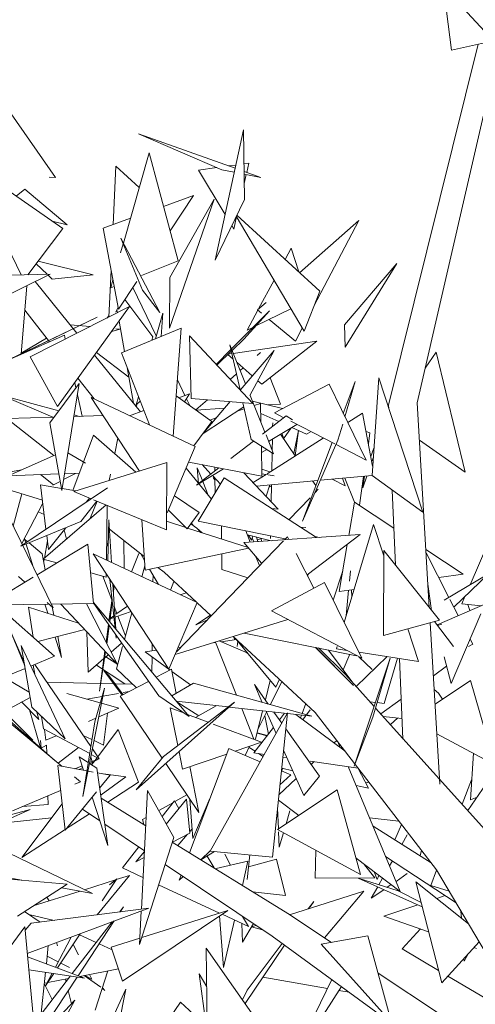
# Model space of a CAD drawing. Header units: metres. Extents: x -14.5 to 13.1, y -18.9 to 3.3.
# Tile 140 of 216: x 10.684 to 10.825, y 2.118 to 2.424. Entities that reach past the tile are written whole.
import ezdxf

# ---------------------------------------------------------------- set-up
doc = ezdxf.new("R2010")
doc.units = ezdxf.units.M
doc.layers.add('G-IMPT', color=7, linetype='Continuous', lineweight=5)
doc.layers.add('L-PLNT', color=7, linetype='Continuous', lineweight=5, true_color=0x005900)

# ---------------------------------------------------------------- blocks, each defined once
blk = doc.blocks.new('ÁRVORES ORNAMENTAIS - Pequeno e Médio Porte - Ipê-roxo-2940656-CORTE_CALÇADA')
at = {"layer": 'G-IMPT', "color": 253, "true_color": 0xaaaaaa}
for p, q in [((7.14984, 2.41708), (7.1343, 2.43397)), ((7.1343, 2.43397), (7.13678, 2.41416)), ((7.14984, 2.41708), (7.13678, 2.41416)), ((7.11728, 2.30402), (7.145, 2.416)), ((7.12611, 2.30475), (7.15158, 2.41548)), ((7.01401, 2.37466), (6.99429, 2.4029)), ((7.07226, 2.38945), (7.06344, 2.34906)), ((7.07226, 2.38945), (7.07254, 2.36789)), ((7.06557, 2.37706), (7.03973, 2.38823)), ((7.03973, 2.38823), (7.06966, 2.37754)), ((7.03502, 2.35431), (7.04297, 2.38232)), ((7.04297, 2.38232), (7.05203, 2.34885)), ((7.00328, 2.34444), (6.98633, 2.3796)), ((6.98633, 2.3796), (7.01624, 2.35881)), ((7.03272, 2.37817), (7.03187, 2.3601)), ((7.03272, 2.37817), (7.03992, 2.37155)), ((7.05833, 2.37698), (7.06397, 2.37775)), ((7.05833, 2.37698), (7.06653, 2.36322)), ((7.06557, 2.37706), (7.06939, 2.37631)), ((7.06768, 2.37825), (7.06988, 2.37855)), ((7.0724, 2.37889), (7.0739, 2.3791)), ((7.07243, 2.37656), (7.07762, 2.3747)), ((7.07325, 2.37626), (7.0739, 2.3791)), ((7.01201, 2.37482), (7.01401, 2.37466)), ((7.07244, 2.37572), (7.07762, 2.3747)), ((7.07247, 2.37286), (7.0731, 2.37559)), ((7.00176, 2.36887), (7.00449, 2.37107)), ((7.00449, 2.37107), (7.01761, 2.35998)), ((7.04746, 2.36572), (7.05676, 2.36908)), ((7.04928, 2.32797), (7.06316, 2.36795)), ((7.06316, 2.36795), (7.04939, 2.34367)), ((7.05676, 2.36908), (7.04953, 2.3581)), ((7.06344, 2.34906), (7.07254, 2.36789)), ((7.02874, 2.35896), (7.03721, 2.36202)), ((7.06922, 2.3587), (7.07011, 2.36258)), ((7.09103, 2.32705), (7.07003, 2.36271)), ((7.0959, 2.33942), (7.07017, 2.36299)), ((7.08968, 2.34512), (7.10808, 2.36134)), ((7.09408, 2.3348), (7.10808, 2.36134)), ((7.00536, 2.34449), (7.01624, 2.35881)), ((7.0129, 2.36114), (7.01761, 2.35998)), ((7.02874, 2.35896), (7.03351, 2.33378)), ((7.0686, 2.35974), (7.06922, 2.3587)), ((7.04097, 2.33976), (7.03422, 2.35585)), ((7.04628, 2.33278), (7.03422, 2.35585)), ((7.03417, 2.35132), (7.03496, 2.35408)), ((7.0871, 2.35271), (7.08521, 2.34922)), ((7.0871, 2.35271), (7.08938, 2.3454)), ((7.00796, 2.34792), (7.01139, 2.34466)), ((7.02564, 2.34452), (7.00855, 2.34869)), ((7.04067, 2.34429), (7.05203, 2.34885)), ((7.11985, 2.348), (7.10359, 2.32893)), ((7.11985, 2.348), (7.10383, 2.32209)), ((7.01233, 2.34469), (6.99113, 2.33427)), ((7.01233, 2.34469), (6.99342, 2.34417)), ((7.01178, 2.34429), (7.01295, 2.34318)), ((7.02564, 2.34452), (7.01295, 2.34318)), ((7.03121, 2.34589), (7.03054, 2.33139)), ((7.04928, 2.32797), (7.04939, 2.34367)), ((7.00332, 2.31982), (7.00503, 2.3411)), ((7.02061, 2.32636), (7.00763, 2.34238)), ((7.03108, 2.34044), (7.03178, 2.3429)), ((7.03108, 2.34044), (7.03216, 2.34088)), ((7.0392, 2.34243), (7.03351, 2.33378)), ((7.038, 2.34059), (7.04522, 2.32553)), ((7.08175, 2.34281), (7.07694, 2.33389)), ((7.04097, 2.33976), (7.04628, 2.33278)), ((7.0959, 2.33942), (7.09103, 2.32705)), ((7.03696, 2.33465), (7.00615, 2.31902)), ((7.01463, 2.30361), (7.03696, 2.33465)), ((7.03339, 2.33442), (7.03271, 2.33294)), ((7.0441, 2.32528), (7.0355, 2.3368)), ((7.07609, 2.32862), (7.08699, 2.33391)), ((7.07659, 2.33358), (7.07925, 2.33593)), ((6.99358, 2.31537), (7.02693, 2.33133)), ((7.02693, 2.33133), (6.99957, 2.31823)), ((7.01207, 2.3237), (7.00442, 2.33348)), ((7.0299, 2.33106), (7.03056, 2.33187)), ((7.03319, 2.33274), (7.03303, 2.33364)), ((7.04496, 2.32464), (7.04726, 2.33254)), ((7.04675, 2.32537), (7.04726, 2.33254)), ((7.06855, 2.32148), (7.08029, 2.33331)), ((7.07239, 2.32452), (7.08029, 2.33331)), ((7.07671, 2.33348), (7.07338, 2.3273)), ((7.07659, 2.33358), (7.07781, 2.33258)), ((7.02471, 2.32843), (7.01849, 2.32897)), ((7.03388, 2.32764), (7.03271, 2.32774)), ((7.03532, 2.32068), (7.03366, 2.33007)), ((7.05294, 2.32791), (7.03442, 2.32031)), ((7.05294, 2.32791), (7.05048, 2.29442)), ((7.07338, 2.3273), (7.07521, 2.32819)), ((7.0802, 2.33062), (7.08835, 2.32393)), ((7.08835, 2.32393), (7.09048, 2.32797)), ((7.10359, 2.32893), (7.10383, 2.32209)), ((6.98333, 2.31094), (7.01673, 2.32577)), ((7.01117, 2.32485), (7.00334, 2.32014)), ((7.017, 2.32452), (7.01673, 2.32577)), ((7.03388, 2.32764), (7.03142, 2.32695)), ((7.04384, 2.32418), (7.0441, 2.32528)), ((7.05549, 2.32557), (7.07512, 2.30456)), ((7.05549, 2.32557), (7.056, 2.30615)), ((7.07289, 2.31067), (7.06805, 2.32273)), ((7.06805, 2.32273), (7.07119, 2.30876)), ((7.06873, 2.32104), (7.07239, 2.32452)), ((7.0691, 2.32012), (7.09497, 2.32388)), ((7.07798, 2.31052), (7.09497, 2.32388)), ((7.01463, 2.30361), (7.00615, 2.31902)), ((7.04033, 2.30202), (7.02611, 2.31957)), ((7.02668, 2.32036), (7.03672, 2.31277)), ((7.04307, 2.2979), (7.03442, 2.32031)), ((7.06379, 2.31668), (7.06837, 2.3213)), ((7.06396, 2.3165), (7.06848, 2.3208)), ((7.06737, 2.31975), (7.06905, 2.31829)), ((7.06753, 2.31989), (7.06865, 2.32006)), ((7.08173, 2.32098), (7.07122, 2.30872)), ((7.07428, 2.30701), (7.08173, 2.32098)), ((7.07652, 2.31948), (7.07753, 2.32037)), ((7.13198, 2.32049), (7.12859, 2.31555)), ((7.13198, 2.32049), (7.14097, 2.28331)), ((7.03814, 2.30472), (7.0362, 2.31569)), ((7.07026, 2.31724), (7.07499, 2.31312)), ((7.07124, 2.31478), (7.07215, 2.31559)), ((7.06814, 2.31202), (7.07007, 2.31374)), ((7.08056, 2.31255), (7.08372, 2.3044)), ((7.11212, 2.28222), (7.11424, 2.31248)), ((7.11424, 2.31248), (7.12784, 2.27083)), ((7.01222, 2.29858), (7.02134, 2.31078)), ((7.01592, 2.2776), (7.02134, 2.31078)), ((7.0203, 2.30938), (7.01994, 2.311)), ((7.02595, 2.30597), (7.02093, 2.31238)), ((7.05176, 2.31191), (7.05411, 2.30704)), ((7.07673, 2.3116), (7.07798, 2.31052)), ((7.09879, 2.31052), (7.08185, 2.30167)), ((7.09879, 2.31052), (7.11031, 2.28699)), ((7.10694, 2.31138), (7.1032, 2.30151)), ((7.10694, 2.31138), (7.10371, 2.30046)), ((7.01312, 2.30034), (6.99814, 2.30669)), ((7.01501, 2.30231), (6.99822, 2.30688)), ((7.02221, 2.30061), (7.02077, 2.30724)), ((7.05732, 2.29119), (7.02504, 2.3064)), ((7.02504, 2.3064), (7.04004, 2.28362)), ((7.03902, 2.30418), (7.03972, 2.30659)), ((7.0514, 2.30694), (7.06244, 2.29898)), ((7.05222, 2.30635), (7.05557, 2.30757)), ((7.05557, 2.30757), (7.05395, 2.30509)), ((7.07892, 2.29566), (7.07437, 2.30701)), ((7.03902, 2.30418), (7.04021, 2.30531)), ((7.03906, 2.30359), (7.03924, 2.30439)), ((7.05458, 2.30605), (7.05561, 2.3039)), ((7.07512, 2.30456), (7.056, 2.30615)), ((7.05749, 2.30255), (7.06107, 2.30573)), ((7.07236, 2.30356), (7.05971, 2.29523)), ((7.06815, 2.30514), (7.06006, 2.29572)), ((7.07208, 2.30481), (7.07465, 2.29335)), ((7.08441, 2.30301), (7.07505, 2.30531)), ((7.07755, 2.3046), (7.07559, 2.30396)), ((7.07755, 2.3046), (7.07767, 2.29879)), ((7.07988, 2.30412), (7.08372, 2.3044)), ((7.11728, 2.30402), (7.11732, 2.30305)), ((7.12611, 2.30475), (7.12989, 2.24124)), ((7.01355, 2.30035), (6.99888, 2.29992)), ((7.02873, 2.3008), (7.01967, 2.30053)), ((7.02134, 2.30058), (7.01975, 2.30102)), ((7.03695, 2.30079), (7.04134, 2.30239)), ((7.05759, 2.30247), (7.06642, 2.30313)), ((7.07244, 2.30292), (7.07034, 2.30223)), ((7.08318, 2.29896), (7.07761, 2.30147)), ((7.07814, 2.29506), (7.08552, 2.30077)), ((7.08475, 2.30017), (7.08185, 2.30167)), ((7.08745, 2.29954), (7.08552, 2.30077)), ((7.1046, 2.29866), (7.10916, 2.30156)), ((7.11232, 2.2851), (7.10916, 2.30156)), ((6.99888, 2.29992), (7.01347, 2.28842)), ((7.01222, 2.29858), (7.01592, 2.2776)), ((7.06244, 2.29898), (7.05691, 2.29139)), ((7.0638, 2.30007), (7.06182, 2.29942)), ((7.08879, 2.29809), (7.08007, 2.2928)), ((7.08131, 2.29751), (7.08133, 2.29852)), ((7.10054, 2.29203), (7.08691, 2.29906)), ((7.09176, 2.29508), (7.08721, 2.29714)), ((7.10303, 2.29812), (7.10157, 2.29318)), ((7.01931, 2.2776), (7.02578, 2.29476)), ((7.03892, 2.28326), (7.02578, 2.29476)), ((7.08162, 2.28896), (7.07927, 2.2948)), ((7.08834, 2.28833), (7.08374, 2.29503)), ((7.08415, 2.29528), (7.08475, 2.2937)), ((7.08701, 2.29701), (7.0847, 2.29362)), ((7.08785, 2.28904), (7.08928, 2.2962)), ((7.08834, 2.28833), (7.08936, 2.29617)), ((7.09294, 2.29564), (7.09176, 2.29508)), ((7.11147, 2.29543), (7.11026, 2.29586)), ((7.11147, 2.29543), (7.11098, 2.29209)), ((7.03333, 2.29381), (7.03233, 2.28903)), ((7.05732, 2.29119), (7.04861, 2.27062)), ((7.06839, 2.2875), (7.07536, 2.2929)), ((7.08162, 2.28896), (7.07465, 2.29335)), ((7.07782, 2.29135), (7.078, 2.28202)), ((7.07961, 2.28278), (7.09702, 2.29385)), ((7.08118, 2.29006), (7.08124, 2.29351)), ((7.09053, 2.26808), (7.10157, 2.29318)), ((7.09976, 2.29243), (7.09053, 2.26808)), ((7.11031, 2.28699), (7.10097, 2.29181)), ((7.1268, 2.29318), (7.14097, 2.28331)), ((6.99932, 2.28216), (7.01398, 2.28864)), ((7.02323, 2.28604), (7.01783, 2.28926)), ((7.07786, 2.28934), (7.07955, 2.29026)), ((7.08106, 2.2837), (7.08116, 2.28924)), ((7.11174, 2.28814), (7.11272, 2.29073)), ((7.04852, 2.28628), (7.0197, 2.27723)), ((7.04852, 2.28628), (7.04842, 2.26536)), ((7.0553, 2.28641), (7.078, 2.28202)), ((7.05949, 2.2856), (7.06218, 2.28269)), ((7.11216, 2.28675), (7.11251, 2.28776)), ((6.98728, 2.2811), (7.00341, 2.28397)), ((7.01502, 2.2827), (6.99932, 2.28216)), ((7.01334, 2.27931), (7.0093, 2.2825)), ((7.02013, 2.28287), (7.01647, 2.28095)), ((7.02132, 2.28291), (7.01677, 2.28276)), ((7.03099, 2.28262), (7.03058, 2.28065)), ((7.06231, 2.27489), (7.0545, 2.28453)), ((7.05771, 2.27922), (7.06465, 2.2846)), ((7.06611, 2.28432), (7.05771, 2.27922)), ((7.05795, 2.28456), (7.05834, 2.27979)), ((7.05795, 2.28456), (7.05952, 2.28063)), ((7.06283, 2.28199), (7.06509, 2.27954)), ((7.06335, 2.28486), (7.06337, 2.28362)), ((7.0724, 2.2831), (7.08301, 2.27183)), ((7.07529, 2.28004), (7.07928, 2.28257)), ((7.07796, 2.28419), (7.08046, 2.28332)), ((7.07799, 2.28278), (7.08178, 2.28216)), ((7.11212, 2.28218), (7.0961, 2.28074)), ((7.1095, 2.28195), (7.10819, 2.27299)), ((7.10929, 2.27845), (7.11053, 2.28204)), ((7.10929, 2.27845), (7.10981, 2.28197)), ((7.11212, 2.28222), (7.12784, 2.27083)), ((6.98829, 2.28128), (7.00992, 2.2746)), ((7.01101, 2.26554), (7.00934, 2.27938)), ((7.01581, 2.27823), (7.00934, 2.27938)), ((7.01543, 2.2804), (7.01315, 2.27921)), ((7.06624, 2.28147), (7.05823, 2.26806)), ((7.05962, 2.28038), (7.06132, 2.2761)), ((7.06344, 2.28066), (7.06283, 2.28165)), ((7.06342, 2.28134), (7.06351, 2.2769)), ((7.06624, 2.28147), (7.09492, 2.26297)), ((7.0953, 2.28067), (7.0763, 2.27896)), ((7.08048, 2.27934), (7.0793, 2.27578)), ((7.08025, 2.27865), (7.08097, 2.27891)), ((7.08088, 2.27409), (7.08098, 2.27938)), ((7.0947, 2.27909), (7.09371, 2.28053)), ((7.09978, 2.28107), (7.10376, 2.27898)), ((7.10298, 2.28136), (7.10376, 2.27898)), ((7.10672, 2.27398), (7.10374, 2.28143)), ((7.00355, 2.27657), (7.00085, 2.26656)), ((7.00321, 2.26028), (7.03005, 2.2784)), ((7.02032, 2.27743), (7.01602, 2.27819)), ((7.0197, 2.27723), (7.02504, 2.27502)), ((7.05856, 2.27077), (7.05087, 2.27595)), ((7.09438, 2.27684), (7.09547, 2.27796)), ((7.1184, 2.27767), (7.11939, 2.25441)), ((7.01003, 2.27367), (7.0035, 2.26115)), ((7.0297, 2.2731), (7.01017, 2.25631)), ((7.02181, 2.26793), (7.02681, 2.27429)), ((7.02351, 2.27399), (7.02451, 2.27524)), ((7.02458, 2.2687), (7.02692, 2.27424)), ((7.02578, 2.27472), (7.04842, 2.26536)), ((7.02998, 2.27298), (7.02977, 2.25595)), ((7.08631, 2.26852), (7.09294, 2.27535)), ((7.10493, 2.26365), (7.1067, 2.27398)), ((7.1067, 2.27398), (7.1189, 2.26588)), ((6.99914, 2.27005), (7.01329, 2.24113)), ((7.00864, 2.271), (7.01046, 2.27008)), ((7.04898, 2.2715), (7.05478, 2.26571)), ((7.05856, 2.27077), (7.05478, 2.26571)), ((7.08301, 2.27183), (7.0809, 2.27202)), ((7.02181, 2.26793), (7.00321, 2.26028)), ((7.03055, 2.26844), (7.03021, 2.25578)), ((7.03055, 2.26844), (7.03137, 2.25521)), ((7.04176, 2.25286), (7.04077, 2.26852)), ((7.05437, 2.26611), (7.04843, 2.26803)), ((7.0578, 2.26587), (7.0559, 2.26721)), ((7.05677, 2.2666), (7.05609, 2.26747)), ((7.08521, 2.26256), (7.05823, 2.26806)), ((7.06548, 2.26251), (7.06544, 2.26659)), ((7.11255, 2.26704), (7.10351, 2.2366)), ((7.11576, 2.2573), (7.11255, 2.26704)), ((7.01177, 2.25929), (7.01125, 2.26358)), ((7.01177, 2.25929), (7.01713, 2.266)), ((7.0174, 2.26252), (7.01666, 2.26541)), ((7.04149, 2.25706), (7.03073, 2.26557)), ((7.07371, 2.25985), (7.05494, 2.26593)), ((7.05908, 2.26458), (7.0578, 2.26587)), ((7.05912, 2.26457), (7.0578, 2.26587)), ((7.05941, 2.26448), (7.0578, 2.26587)), ((7.07234, 2.26143), (7.10841, 2.26388)), ((7.07297, 2.26506), (7.07434, 2.26157)), ((7.08082, 2.26201), (7.07346, 2.2638)), ((7.07478, 2.26219), (7.07385, 2.2637)), ((7.09164, 2.26613), (7.08995, 2.26617)), ((7.10841, 2.26388), (7.09196, 2.25136)), ((7.0053, 2.26169), (7.00435, 2.26247)), ((7.00472, 2.26129), (7.00435, 2.26247)), ((7.00703, 2.25392), (7.00483, 2.26094)), ((7.00986, 2.25795), (7.00575, 2.26132)), ((7.00827, 2.2514), (7.02404, 2.26093)), ((7.01145, 2.26194), (7.01051, 2.2566)), ((7.02578, 2.24249), (7.02404, 2.26093)), ((7.02984, 2.2614), (7.03031, 2.26011)), ((7.03518, 2.26205), (7.03527, 2.25338)), ((7.05147, 2.22755), (7.08463, 2.26196)), ((7.07234, 2.26143), (7.0779, 2.25498)), ((7.07517, 2.26338), (7.07478, 2.26219)), ((7.075, 2.26284), (7.07542, 2.26164)), ((7.07632, 2.2631), (7.07666, 2.26173)), ((7.07772, 2.26268), (7.07655, 2.26215)), ((7.07772, 2.26268), (7.07787, 2.26181)), ((7.08067, 2.26271), (7.08069, 2.26348)), ((7.08495, 2.26229), (7.08587, 2.26324)), ((7.08631, 2.26238), (7.08587, 2.26324)), ((7.09572, 2.26302), (7.09447, 2.26326)), ((7.10194, 2.24624), (7.10445, 2.26087)), ((7.14808, 2.26104), (7.14251, 2.24832)), ((7.00986, 2.25795), (7.0108, 2.25293)), ((7.05791, 2.24279), (7.0256, 2.25791)), ((7.0256, 2.25791), (7.04916, 2.22211)), ((7.03976, 2.25798), (7.03755, 2.25232)), ((7.04157, 2.25589), (7.04039, 2.25794)), ((7.04176, 2.25286), (7.07385, 2.25968)), ((7.06557, 2.25307), (7.06553, 2.25791)), ((7.09406, 2.24726), (7.08857, 2.25798)), ((7.11568, 2.23257), (7.11576, 2.25895)), ((7.13301, 2.23732), (7.11576, 2.25895)), ((7.12881, 2.25929), (7.14037, 2.25161)), ((7.13594, 2.24442), (7.12888, 2.25826)), ((7.01438, 2.25509), (7.01017, 2.25631)), ((7.01044, 2.25623), (7.01031, 2.25551)), ((7.07613, 2.25703), (7.07722, 2.25427)), ((7.02971, 2.25067), (7.02488, 2.25206)), ((7.02972, 2.25165), (7.02971, 2.25067)), ((7.04074, 2.25082), (7.04167, 2.2542)), ((7.04587, 2.24842), (7.04315, 2.25315)), ((7.04764, 2.2522), (7.04574, 2.2537)), ((7.05767, 2.24291), (7.04764, 2.2522)), ((7.06557, 2.25307), (7.07361, 2.25053)), ((7.09242, 2.25171), (7.09216, 2.25097)), ((7.10304, 2.25266), (7.10009, 2.24356)), ((7.10511, 2.24942), (7.1054, 2.25269)), ((7.13281, 2.25055), (7.14037, 2.25161)), ((7.1345, 2.24357), (7.14822, 2.2517)), ((7.13748, 2.24141), (7.14822, 2.2517)), ((6.99284, 2.24208), (7.00707, 2.25068)), ((7.00445, 2.24909), (7.00246, 2.25088)), ((7.03143, 2.24361), (7.02864, 2.25098)), ((7.03248, 2.23478), (7.03084, 2.24994)), ((7.03178, 2.24852), (7.03264, 2.23459)), ((7.04419, 2.24921), (7.04421, 2.2513)), ((7.05071, 2.24936), (7.04964, 2.24666)), ((7.0974, 2.24904), (7.08091, 2.24027)), ((7.0974, 2.24904), (7.10895, 2.22552)), ((7.1306, 2.24034), (7.12945, 2.24855)), ((7.03188, 2.24689), (7.03205, 2.24811)), ((7.03192, 2.24628), (7.03212, 2.248)), ((7.05448, 2.24586), (7.05267, 2.24524)), ((7.10194, 2.24624), (7.10656, 2.24689)), ((7.10413, 2.2387), (7.10485, 2.24665)), ((7.10588, 2.24458), (7.10575, 2.24677)), ((7.01167, 2.24231), (6.99284, 2.24208)), ((7.01157, 2.23948), (7.01068, 2.2423)), ((7.01329, 2.24113), (7.01136, 2.24287)), ((7.02578, 2.24249), (7.01271, 2.24232)), ((7.03315, 2.22359), (7.01559, 2.24236)), ((7.02363, 2.24246), (7.03315, 2.22359)), ((7.02575, 2.2428), (7.05539, 2.20747)), ((7.04598, 2.21382), (7.02582, 2.24249)), ((7.03054, 2.23709), (7.03149, 2.244)), ((7.03078, 2.23681), (7.03156, 2.24332)), ((7.05791, 2.24279), (7.04916, 2.22211)), ((7.06221, 2.2387), (7.05788, 2.24271)), ((7.14712, 2.2423), (7.13228, 2.23594)), ((7.13883, 2.23875), (7.13629, 2.24374)), ((7.14094, 2.24474), (7.13993, 2.24243)), ((7.13993, 2.24243), (7.14593, 2.24179)), ((7.14248, 2.24031), (7.14183, 2.24223)), ((7.01368, 2.22614), (6.99571, 2.24211)), ((7.00562, 2.24138), (7.00705, 2.23203)), ((7.00562, 2.24138), (7.02114, 2.23643)), ((7.01294, 2.24145), (7.01342, 2.23889)), ((7.03303, 2.2394), (7.03221, 2.24158)), ((7.03626, 2.24172), (7.03271, 2.23917)), ((7.03739, 2.24), (7.03271, 2.23839)), ((7.03536, 2.23135), (7.03764, 2.23961)), ((7.10895, 2.22552), (7.08091, 2.24027)), ((7.14583, 2.23926), (7.13669, 2.21767)), ((7.03211, 2.23819), (7.03089, 2.23777)), ((7.03206, 2.2387), (7.0309, 2.23787)), ((7.03567, 2.23247), (7.03334, 2.23861)), ((7.086, 2.23759), (7.05108, 2.22665)), ((7.06202, 2.23887), (7.05751, 2.23593)), ((7.06086, 2.2373), (7.05751, 2.23593)), ((7.11568, 2.23257), (7.13301, 2.23732)), ((7.13017, 2.23654), (7.13315, 2.18644)), ((7.13154, 2.23691), (7.13742, 2.22921)), ((7.13243, 2.23574), (7.13375, 2.23607)), ((7.00004, 2.23389), (7.00418, 2.22453)), ((7.00004, 2.23389), (7.00442, 2.22313)), ((7.00849, 2.23076), (7.02302, 2.23441)), ((7.02413, 2.22123), (7.02367, 2.23372)), ((7.02965, 2.23052), (7.03039, 2.23598)), ((7.03013, 2.23145), (7.03064, 2.23564)), ((7.10735, 2.22632), (7.07251, 2.23336)), ((7.12653, 2.22453), (7.12321, 2.23463)), ((7.01586, 2.22579), (7.01388, 2.23211)), ((7.01464, 2.23231), (7.01586, 2.22579)), ((7.03013, 2.23145), (7.0299, 2.23002)), ((7.03121, 2.22743), (7.03443, 2.23025)), ((7.03281, 2.23174), (7.03271, 2.23264)), ((7.03276, 2.23262), (7.03281, 2.23174)), ((7.04392, 2.22781), (7.04395, 2.23003)), ((7.06367, 2.23044), (7.06285, 2.23033)), ((7.07011, 2.21408), (7.06362, 2.23057)), ((7.07271, 2.22756), (7.0647, 2.23091)), ((7.07007, 2.2313), (7.0653, 2.23066)), ((7.0945, 2.20874), (7.06911, 2.2323)), ((7.06942, 2.23201), (7.06944, 2.23121)), ((7.08225, 2.21656), (7.06968, 2.23177)), ((7.07046, 2.23082), (7.07032, 2.22921)), ((7.14336, 2.2299), (7.14254, 2.23149)), ((7.00333, 2.22947), (7.01698, 2.20055)), ((7.00333, 2.22947), (7.00663, 2.21031)), ((7.02757, 2.21528), (7.02927, 2.22773)), ((7.0295, 2.22748), (7.02757, 2.21528)), ((7.03284, 2.22225), (7.03477, 2.22921)), ((7.04529, 2.228), (7.04174, 2.22752)), ((7.04948, 2.22188), (7.04174, 2.22752)), ((7.05287, 2.22901), (7.05203, 2.22889)), ((7.07358, 2.22705), (7.07271, 2.22751)), ((7.10633, 2.21708), (7.09457, 2.22891)), ((7.10633, 2.21708), (7.09467, 2.22889)), ((7.10387, 2.22047), (7.0955, 2.22872)), ((7.09866, 2.22808), (7.10582, 2.2183)), ((7.10131, 2.22921), (7.10109, 2.22845)), ((7.10432, 2.22795), (7.10109, 2.22845)), ((7.12653, 2.22453), (7.10804, 2.22738)), ((7.14203, 2.22921), (7.14336, 2.2299)), ((6.98651, 2.22632), (7.00582, 2.21501)), ((7.00633, 2.22311), (7.01368, 2.22614)), ((7.02413, 2.22123), (7.02896, 2.22545)), ((7.02922, 2.22568), (7.0303, 2.22663)), ((7.03271, 2.22401), (7.02958, 2.22599)), ((7.04384, 2.22123), (7.0439, 2.22595)), ((7.10525, 2.22675), (7.10319, 2.22189)), ((7.11777, 2.22553), (7.10663, 2.19203)), ((7.1168, 2.22603), (7.10716, 2.21681)), ((7.10799, 2.22596), (7.11219, 2.22208)), ((7.11237, 2.20722), (7.11777, 2.22553)), ((7.11593, 2.21153), (7.11999, 2.22554)), ((7.12062, 2.22544), (7.12168, 2.20044)), ((7.1345, 2.22593), (7.13669, 2.21767)), ((6.99792, 2.21963), (7.00455, 2.22237)), ((7.00472, 2.22136), (7.00445, 2.22233)), ((7.00751, 2.2206), (7.00706, 2.22341)), ((7.02492, 2.19814), (7.00757, 2.22362)), ((7.03545, 2.21755), (7.02666, 2.22336)), ((7.02891, 2.2217), (7.03055, 2.22013)), ((7.02891, 2.2217), (7.03467, 2.21405)), ((7.03284, 2.22225), (7.0391, 2.21639)), ((7.04995, 2.22213), (7.0452, 2.21962)), ((7.04995, 2.22213), (7.05137, 2.21463)), ((7.05581, 2.21727), (7.05008, 2.22144)), ((7.13526, 2.22306), (7.13115, 2.22009)), ((7.01132, 2.2181), (7.03198, 2.21763)), ((7.03055, 2.22013), (7.03494, 2.21419)), ((7.0428, 2.21834), (7.03404, 2.21372)), ((7.05004, 2.21385), (7.05675, 2.21782)), ((7.09341, 2.20756), (7.05675, 2.21782)), ((7.07904, 2.21258), (7.08054, 2.21863)), ((7.08062, 2.21114), (7.0842, 2.2183)), ((7.08225, 2.21656), (7.08343, 2.21902)), ((7.11279, 2.21055), (7.10387, 2.22047)), ((7.14266, 2.21863), (7.13167, 2.21129)), ((7.14266, 2.21863), (7.15021, 2.1925)), ((7.02919, 2.21629), (7.02245, 2.18262)), ((7.02919, 2.21629), (7.02614, 2.20584)), ((7.03271, 2.21761), (7.03793, 2.21749)), ((7.035, 2.21486), (7.03682, 2.21518)), ((7.07993, 2.21133), (7.07565, 2.21734)), ((7.07809, 2.21185), (7.07565, 2.21734)), ((7.13277, 2.21469), (7.1314, 2.21586)), ((7.13277, 2.21469), (7.13394, 2.2128)), ((7.0061, 2.21338), (6.98435, 2.20164)), ((7.00347, 2.21196), (7.00882, 2.20654)), ((7.01752, 2.2146), (7.02785, 2.2117)), ((7.02372, 2.21286), (7.02843, 2.21369)), ((7.02868, 2.21374), (7.03349, 2.21459)), ((7.03404, 2.21372), (7.04703, 2.19449)), ((7.06951, 2.21194), (7.03902, 2.18467)), ((7.04598, 2.21382), (7.05539, 2.20747)), ((7.04745, 2.19501), (7.06951, 2.21194)), ((7.05143, 2.21219), (7.06753, 2.21041)), ((7.05842, 2.20771), (7.0519, 2.21184)), ((7.11322, 2.21185), (7.11143, 2.21206)), ((7.11593, 2.21153), (7.11372, 2.21179)), ((7.12115, 2.21287), (7.11481, 2.2083)), ((7.00692, 2.20015), (6.99802, 2.20902)), ((7.00587, 2.20952), (7.00934, 2.19776)), ((7.01698, 2.20055), (7.00663, 2.21031)), ((7.00882, 2.20654), (7.00819, 2.20884)), ((7.02739, 2.20734), (7.03362, 2.21008)), ((7.02825, 2.21159), (7.03362, 2.21008)), ((7.05394, 2.20845), (7.04956, 2.2101)), ((7.04956, 2.2101), (7.05189, 2.19842)), ((7.05743, 2.20714), (7.06384, 2.21082)), ((7.06194, 2.16573), (7.08594, 2.20856)), ((7.06778, 2.21039), (7.09341, 2.20756)), ((7.07548, 2.20044), (7.07174, 2.20995)), ((7.07602, 2.20044), (7.07821, 2.20923)), ((7.07676, 2.20339), (7.07945, 2.20879)), ((7.08238, 2.20221), (7.07931, 2.20911)), ((7.08594, 2.20856), (7.08121, 2.16383)), ((7.08416, 2.20539), (7.0817, 2.20885)), ((7.09157, 2.21146), (7.09047, 2.20838)), ((7.09182, 2.208), (7.09294, 2.20955)), ((7.13208, 2.15992), (7.0945, 2.20874)), ((7.14893, 2.17035), (7.11321, 2.21008)), ((7.0139, 2.19372), (6.99712, 2.20854)), ((7.01028, 2.20359), (7.00965, 2.20746)), ((7.02245, 2.18262), (7.02614, 2.20584)), ((7.02423, 2.20594), (7.02646, 2.20693)), ((7.03008, 2.20852), (7.02887, 2.19859)), ((7.06134, 2.20567), (7.05486, 2.2081)), ((7.07887, 2.20763), (7.07997, 2.202)), ((7.085, 2.20849), (7.08342, 2.20644)), ((7.0885, 2.2081), (7.10378, 2.19669)), ((7.0903, 2.2079), (7.08998, 2.207)), ((7.09071, 2.20645), (7.09164, 2.20775)), ((7.11237, 2.20722), (7.10663, 2.19203)), ((7.11556, 2.20747), (7.12141, 2.20685)), ((7.12007, 2.20699), (7.11784, 2.20493)), ((7.01601, 2.19197), (7.0004, 2.20497)), ((7.02457, 2.19594), (7.01028, 2.20359)), ((7.01097, 2.20009), (7.01054, 2.20345)), ((7.03345, 2.20344), (7.02707, 2.19498)), ((7.03345, 2.20344), (7.03975, 2.18705)), ((7.07786, 2.19945), (7.06283, 2.20511)), ((7.08156, 2.20405), (7.07547, 2.19618)), ((7.09588, 2.18896), (7.08542, 2.20363)), ((7.00934, 2.20006), (7.00948, 2.19763)), ((7.01097, 2.20009), (7.01417, 2.20151)), ((7.02256, 2.2016), (7.02526, 2.20031)), ((7.02592, 2.19999), (7.02887, 2.19859)), ((7.07786, 2.19945), (7.06971, 2.1967)), ((7.07954, 2.20144), (7.07649, 2.20232)), ((7.07651, 2.20242), (7.07967, 2.2016)), ((7.10036, 2.19925), (7.1012, 2.20004)), ((7.10152, 2.19963), (7.10228, 2.19781)), ((7.13221, 2.20212), (7.15021, 2.1925)), ((7.01116, 2.1986), (7.0095, 2.19761)), ((7.01116, 2.1986), (7.01124, 2.19608)), ((7.02105, 2.19782), (7.0148, 2.19297)), ((7.02748, 2.19437), (7.02541, 2.19742)), ((7.05227, 2.19652), (7.05333, 2.19117)), ((7.06773, 2.19754), (7.05553, 2.16517)), ((7.06773, 2.19754), (7.07746, 2.19342)), ((7.07277, 2.19541), (7.07417, 2.19821)), ((7.07584, 2.19666), (7.07398, 2.19784)), ((7.09095, 2.18299), (7.08471, 2.19698)), ((7.14182, 2.17826), (7.15559, 2.19844)), ((7.02268, 2.19076), (7.02131, 2.19498)), ((7.02131, 2.19498), (7.02412, 2.19314)), ((7.02456, 2.19316), (7.0274, 2.19434)), ((7.0274, 2.19434), (7.02462, 2.19281)), ((7.0249, 2.19489), (7.02535, 2.19349)), ((7.02748, 2.19437), (7.02506, 2.19567)), ((7.02603, 2.19359), (7.02517, 2.19245)), ((7.02687, 2.1947), (7.02623, 2.19386)), ((7.04745, 2.19501), (7.03902, 2.18467)), ((7.06708, 2.19581), (7.05333, 2.19117)), ((7.07547, 2.19618), (7.07874, 2.19571)), ((7.07837, 2.19506), (7.07693, 2.19597)), ((7.08449, 2.19487), (7.08573, 2.19469)), ((7.09294, 2.19364), (7.10779, 2.19148)), ((7.09329, 2.1926), (7.0942, 2.19346)), ((7.14359, 2.19604), (7.14267, 2.18157)), ((7.017, 2.17217), (7.01464, 2.19222)), ((7.02371, 2.19057), (7.01464, 2.19222)), ((7.01997, 2.19125), (7.02222, 2.19219)), ((7.02241, 2.19159), (7.02134, 2.191)), ((7.02568, 2.19022), (7.02403, 2.19052)), ((7.0245, 2.19289), (7.02676, 2.19141)), ((7.03021, 2.1674), (7.02676, 2.19141)), ((7.04815, 2.19284), (7.05837, 2.17769)), ((7.05567, 2.19196), (7.05837, 2.17769)), ((7.08404, 2.19063), (7.08695, 2.1894)), ((7.08412, 2.19139), (7.08755, 2.1906)), ((7.08439, 2.19133), (7.08413, 2.1906)), ((7.10473, 2.19192), (7.12089, 2.15317)), ((7.10772, 2.19149), (7.111, 2.18521)), ((7.02175, 2.18718), (7.01987, 2.18876)), ((7.01999, 2.18643), (7.02175, 2.18718)), ((7.03094, 2.18927), (7.02697, 2.18999)), ((7.02765, 2.18523), (7.03094, 2.18927)), ((7.03574, 2.18873), (7.02812, 2.18318)), ((7.03574, 2.18873), (7.02882, 2.18965)), ((7.08325, 2.18317), (7.08862, 2.18821)), ((7.08358, 2.18621), (7.08695, 2.1894)), ((7.09588, 2.18896), (7.09095, 2.18299)), ((7.14007, 2.18021), (7.14299, 2.18776)), ((7.00062, 2.17821), (7.01554, 2.18455)), ((7.03975, 2.18705), (7.03016, 2.18088)), ((7.04252, 2.18455), (7.04059, 2.14773)), ((7.04252, 2.18455), (7.05063, 2.16991)), ((7.10127, 2.18467), (7.08277, 2.17239)), ((7.10127, 2.18467), (7.10855, 2.15849)), ((7.10717, 2.18609), (7.111, 2.18521)), ((7.11014, 2.18685), (7.11114, 2.18713)), ((7.01162, 2.18288), (7.0117, 2.18019)), ((7.017, 2.17217), (7.02668, 2.18404)), ((7.03021, 2.1674), (7.02536, 2.18243)), ((7.04194, 2.17358), (7.02809, 2.18216)), ((7.05083, 2.18134), (7.04702, 2.17642)), ((7.04833, 2.17405), (7.05461, 2.18183)), ((7.05083, 2.18134), (7.05226, 2.17892)), ((7.051, 2.18106), (7.05471, 2.18311)), ((7.05564, 2.17131), (7.05461, 2.18183)), ((7.05566, 2.1817), (7.05656, 2.16962)), ((7.06187, 2.18199), (7.05656, 2.16962)), ((7.08308, 2.18152), (7.08939, 2.17679)), ((7.14267, 2.18157), (7.14469, 2.18246)), ((6.98093, 2.17182), (7.00608, 2.17864)), ((6.98392, 2.16867), (7.00608, 2.17864)), ((7.01604, 2.18035), (7.00352, 2.16375)), ((7.0117, 2.18019), (7.00371, 2.17952)), ((7.02774, 2.17507), (7.02232, 2.17869)), ((7.04599, 2.17829), (7.05032, 2.18069)), ((7.08282, 2.17907), (7.08311, 2.17262)), ((7.08664, 2.17816), (7.08549, 2.17419)), ((7.01274, 2.17597), (6.99631, 2.17425)), ((7.0245, 2.17724), (7.01741, 2.17268)), ((7.04094, 2.17549), (7.04208, 2.17612)), ((7.04094, 2.17549), (7.0414, 2.17392)), ((7.11136, 2.17602), (7.12047, 2.17501)), ((7.01697, 2.1724), (7.00352, 2.16375)), ((7.04154, 2.16583), (7.02925, 2.17405)), ((7.0556, 2.17174), (7.05634, 2.17262)), ((7.08277, 2.17239), (7.10855, 2.15849)), ((7.13045, 2.16204), (7.11243, 2.17346)), ((7.11919, 2.16918), (7.12131, 2.17392)), ((7.04001, 2.1367), (7.05063, 2.16991)), ((7.05564, 2.17131), (7.05026, 2.16844)), ((7.05193, 2.1674), (7.0549, 2.17091)), ((7.08316, 2.17167), (7.08337, 2.16694)), ((7.08466, 2.17136), (7.08337, 2.16694)), ((7.12138, 2.16779), (7.12305, 2.17074)), ((6.99434, 2.16754), (7.02539, 2.15256)), ((7.03976, 2.16702), (7.03471, 2.16048)), ((7.086, 2.14631), (7.05017, 2.16849)), ((7.09446, 2.15727), (7.09465, 2.16598)), ((7.12705, 2.16419), (7.12743, 2.16596)), ((7.03892, 2.16238), (7.04153, 2.16562)), ((7.04143, 2.16372), (7.03892, 2.16238)), ((7.05903, 2.163), (7.06194, 2.16576)), ((7.06327, 2.1656), (7.05906, 2.16298)), ((7.06095, 2.16416), (7.06312, 2.16047)), ((7.06194, 2.16573), (7.08121, 2.16383)), ((7.06648, 2.16475), (7.06825, 2.16136)), ((7.07338, 2.15689), (7.07421, 2.16452)), ((7.08248, 2.16322), (7.0738, 2.16079)), ((7.08248, 2.16322), (7.08531, 2.15197)), ((7.10717, 2.16346), (7.12089, 2.15317)), ((7.13817, 2.14964), (7.11635, 2.16406)), ((7.03471, 2.16048), (7.0411, 2.15751)), ((7.08119, 2.13928), (7.04795, 2.16153)), ((7.06374, 2.16033), (7.07366, 2.16259)), ((7.07366, 2.16259), (7.07193, 2.15502)), ((7.1098, 2.16149), (7.113, 2.15742)), ((7.11759, 2.1611), (7.11847, 2.16266)), ((7.13034, 2.15507), (7.13216, 2.15979)), ((7.16603, 2.10258), (7.13208, 2.15992)), ((6.99457, 2.15747), (7.01759, 2.15543)), ((6.99784, 2.15774), (7.00351, 2.15668)), ((7.03257, 2.15677), (7.02298, 2.15372)), ((7.02684, 2.14594), (7.03694, 2.15815)), ((7.03301, 2.15712), (7.02842, 2.15024)), ((7.03301, 2.15712), (7.03074, 2.15527)), ((7.03694, 2.15815), (7.03282, 2.15685)), ((7.05291, 2.15822), (7.05232, 2.15666)), ((7.05232, 2.15666), (7.05353, 2.1578)), ((7.09446, 2.15727), (7.113, 2.15742)), ((7.12023, 2.15341), (7.10784, 2.15726)), ((7.10784, 2.15726), (7.12771, 2.14842)), ((7.11367, 2.15685), (7.11278, 2.15925)), ((7.11367, 2.15685), (7.11425, 2.15815)), ((7.11428, 2.15526), (7.11542, 2.15727)), ((7.12305, 2.1587), (7.11958, 2.15632)), ((7.01759, 2.15543), (7.00217, 2.14553)), ((7.0159, 2.15435), (7.02539, 2.15256)), ((7.04594, 2.15526), (7.06482, 2.14648)), ((7.1119, 2.15105), (7.11389, 2.15457)), ((7.11579, 2.15372), (7.1119, 2.15105)), ((7.11807, 2.15529), (7.11686, 2.15446)), ((7.14201, 2.14314), (7.12572, 2.15621)), ((7.13373, 2.12482), (7.12572, 2.15621)), ((7.13034, 2.15507), (7.13601, 2.15328)), ((7.02157, 2.15328), (7.00706, 2.14867)), ((7.01133, 2.15142), (7.01198, 2.15023)), ((7.08531, 2.15197), (7.07506, 2.15308)), ((7.10959, 2.15323), (7.08655, 2.14594)), ((7.0974, 2.13878), (7.10959, 2.15323)), ((7.12023, 2.15341), (7.12738, 2.14971)), ((7.13477, 2.15188), (7.13219, 2.15102)), ((7.00519, 2.13392), (7.04288, 2.14803)), ((7.04288, 2.14803), (7.00646, 2.1433)), ((7.03506, 2.14839), (7.03388, 2.14686)), ((7.03406, 2.14688), (7.03506, 2.14839)), ((7.09233, 2.14777), (7.09406, 2.15007)), ((7.09294, 2.1484), (7.09406, 2.15007)), ((7.1263, 2.14905), (7.11577, 2.14553)), ((7.00926, 2.14366), (7.00435, 2.14693)), ((7.01352, 2.14422), (7.00567, 2.14605)), ((7.06741, 2.1473), (7.0347, 2.12533)), ((7.04056, 2.14716), (7.04001, 2.1367)), ((7.04071, 2.1389), (7.06741, 2.1473)), ((7.06487, 2.14559), (7.0661, 2.12958)), ((7.06564, 2.1461), (7.07383, 2.14229)), ((7.07196, 2.14546), (7.07383, 2.14229)), ((7.09953, 2.13737), (7.086, 2.14631)), ((7.12968, 2.14068), (7.11577, 2.14553)), ((7.13984, 2.14488), (7.13971, 2.14703)), ((7.00441, 2.14223), (6.99248, 2.12592)), ((7.00441, 2.14223), (7.00807, 2.1036)), ((7.00451, 2.14113), (7.00646, 2.1433)), ((7.03151, 2.14377), (7.01918, 2.12772)), ((7.02097, 2.12705), (7.03217, 2.14402)), ((7.06948, 2.14432), (7.0661, 2.12958)), ((7.07192, 2.13747), (7.07173, 2.14327)), ((7.07192, 2.13747), (7.07535, 2.1432)), ((7.07615, 2.14266), (7.07472, 2.1422)), ((7.07816, 2.14132), (7.07472, 2.1422)), ((7.12715, 2.14157), (7.1215, 2.13535)), ((7.01887, 2.13904), (7.01393, 2.12969)), ((7.02165, 2.14008), (7.01457, 2.12945)), ((7.02142, 2.13973), (7.02658, 2.13736)), ((7.03125, 2.13592), (7.04012, 2.13871)), ((7.12718, 2.1058), (7.08119, 2.13928)), ((7.11086, 2.13945), (7.09636, 2.13679)), ((7.11086, 2.13945), (7.1182, 2.11248)), ((7.01174, 2.13637), (7.01114, 2.13074)), ((7.01428, 2.13732), (7.01454, 2.13626)), ((7.0194, 2.13669), (7.02113, 2.13353)), ((7.0275, 2.13694), (7.03152, 2.13509)), ((7.03125, 2.13592), (7.0347, 2.12533)), ((7.07922, 2.10918), (7.06074, 2.13562)), ((7.06074, 2.13562), (7.06114, 2.10287)), ((7.07275, 2.11843), (7.08495, 2.13655)), ((7.07339, 2.1226), (7.08426, 2.13705)), ((7.1182, 2.11248), (7.09636, 2.13679)), ((7.1215, 2.13535), (7.13274, 2.12869)), ((7.14534, 2.13752), (7.13373, 2.12482)), ((7.14456, 2.1355), (7.14375, 2.13578)), ((7.00529, 2.13294), (7.02296, 2.1263)), ((7.01139, 2.13313), (7.01482, 2.13137)), ((7.14066, 2.13156), (7.14061, 2.13235)), ((7.14066, 2.13156), (7.14194, 2.1338)), ((7.01559, 2.13098), (7.01827, 2.1296)), ((7.02152, 2.12684), (7.03346, 2.12915)), ((7.02296, 2.1263), (7.00567, 2.12891)), ((7.00775, 2.10702), (7.0207, 2.12664)), ((7.01086, 2.12813), (7.00931, 2.11343)), ((7.01859, 2.12696), (7.00949, 2.11511)), ((7.01294, 2.12782), (7.01085, 2.12387)), ((7.01343, 2.12774), (7.01085, 2.12387)), ((7.01155, 2.12491), (7.01797, 2.12616)), ((7.02799, 2.12344), (7.02288, 2.1271)), ((7.02305, 2.12714), (7.02525, 2.12601)), ((7.02448, 2.12741), (7.02525, 2.12601)), ((7.02624, 2.1164), (7.03019, 2.12852)), ((7.06089, 2.1236), (7.05852, 2.12758)), ((7.05852, 2.12758), (7.06071, 2.11154)), ((7.09828, 2.12308), (7.07822, 2.12656)), ((7.13337, 2.11502), (7.11403, 2.12779)), ((7.13568, 2.12695), (7.15938, 2.11292)), ((7.01049, 2.12461), (7.01296, 2.11964)), ((7.0105, 2.12471), (7.01139, 2.12488)), ((7.01704, 2.12598), (7.01723, 2.12519)), ((7.02931, 2.1225), (7.02843, 2.12313)), ((7.02931, 2.1225), (7.02852, 2.12324)), ((7.09962, 2.12586), (7.09024, 2.10646)), ((7.10261, 2.12369), (7.09477, 2.11142)), ((7.01791, 2.12241), (7.0189, 2.11834)), ((7.02612, 2.10199), (7.03576, 2.12286)), ((7.03192, 2.10376), (7.03576, 2.12286)), ((7.07339, 2.1226), (7.072, 2.11951)), ((7.10506, 2.12191), (7.10182, 2.12247)), ((7.0078, 2.10643), (7.01992, 2.11944)), ((7.01992, 2.11944), (7.01368, 2.10784)), ((7.05276, 2.11885), (7.04143, 2.10238)), ((7.05276, 2.11885), (7.06104, 2.11124))]:
    blk.add_line(p, q, dxfattribs=at)

msp = doc.modelspace()

# ---------------------------------------------------------------- block references
at = {"layer": 'L-PLNT', "color": 253, "true_color": 0xaaaaaa}
msp.add_blockref('ÁRVORES ORNAMENTAIS - Pequeno e Médio Porte - Ipê-roxo-2940656-CORTE_CALÇADA', (3.68079, 0), dxfattribs=at)

doc.saveas('drawing.dxf')
